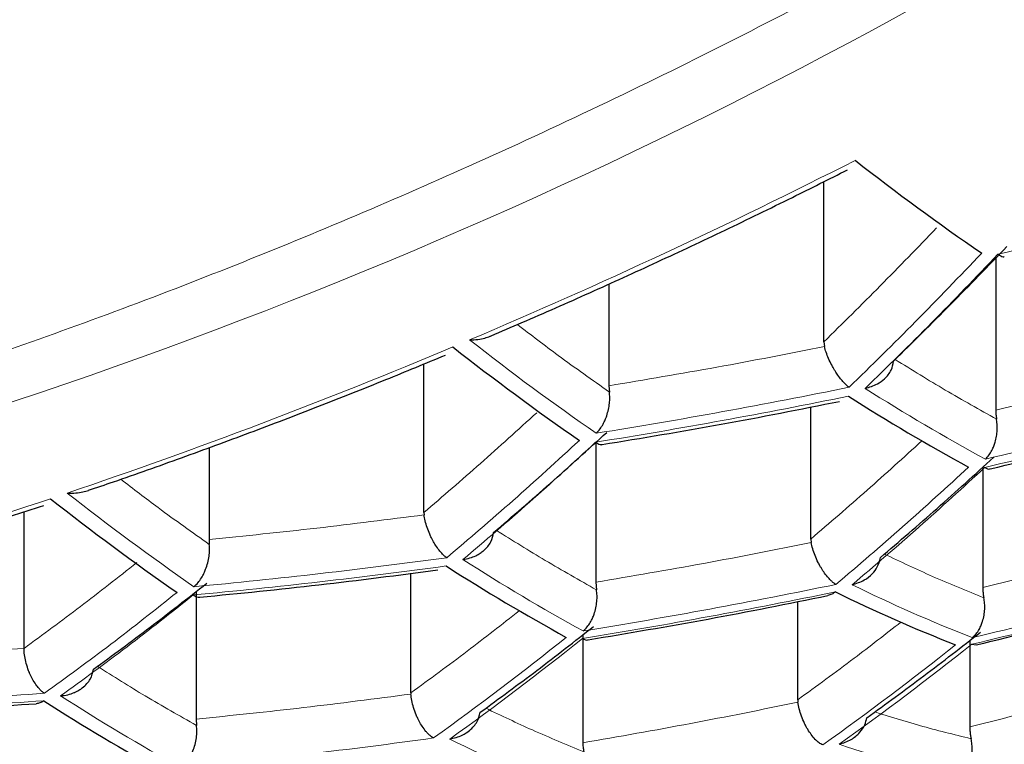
# Model space of a CAD drawing. Header units: millimetres. Extents: x 8 to 761, y 12 to 790.
# Tile 200 of 240: x 436 to 439.12, y 632.89 to 635.18. Entities that reach past the tile are written whole.
import ezdxf

# ---------------------------------------------------------------- set-up
doc = ezdxf.new("R2010")
doc.units = ezdxf.units.MM

msp = doc.modelspace()

# ---------------------------------------------------------------- linework, layer by layer
at = {"color": 7, "linetype": 'Continuous', "lineweight": 30}
for p, q in [((438.5504, 634.1608), (438.5504, 634.6685)), ((439.0953, 634.4268), (439.0953, 633.9444)), ((437.8694, 634.3443), (437.8694, 634.0218)), ((438.5504, 634.1608), (438.5522, 634.1459)), ((437.2832, 633.6203), (437.2832, 634.091)), ((437.8694, 634.0218), (437.8707, 634.002)), ((438.5091, 633.5362), (438.5091, 633.9547)), ((436.6022, 633.8258), (436.6022, 633.5347)), ((437.8281, 633.8429), (437.8281, 633.3992)), ((439.054, 633.7637), (439.054, 633.3826)), ((436.016, 633.1896), (436.016, 633.6223)), ((437.2832, 633.6203), (437.2836, 633.6128)), ((438.5091, 633.5362), (438.5102, 633.5248)), ((436.6022, 633.5347), (436.603, 633.5192)), ((437.2419, 633.0488), (437.2419, 633.4276)), ((437.8281, 633.3992), (437.83, 633.3752)), ((436.5609, 633.3698), (436.5609, 632.9654)), ((438.4678, 633.0268), (438.4678, 633.3383)), ((437.7868, 633.2329), (437.7868, 632.8906)), ((439.0127, 633.2149), (439.0127, 632.9409)), ((439.0191, 633.2028), (439.0328, 633.2012)), ((437.2419, 633.0488), (437.242, 633.0449)), ((438.4678, 633.0268), (438.4683, 633.0191)), ((436.5609, 632.9654), (436.5622, 632.9457))]:
    msp.add_line(p, q, dxfattribs=at)
at = {"color": 252, "linetype": 'Continuous', "lineweight": 0}
for centre, radius, start, end in [((429.2698, 651.5071), 17.0498, 268.12664, 304.65567), ((430.6269, 650.0911), 16.9856, 268.05518, 304.72713), ((429.8782, 651.9767), 19.3438, 292.97302, 296.96594), ((437.0723, 638.2509), 6.3833, 281.94, 325.73957), ((434.9433, 652.5911), 18.6229, 282.90422, 285.44708), ((442.4671, 640.5763), 8.1529, 231.8244, 235.32658), ((430.2952, 650.9868), 18.2696, 288.7014, 292.79984), ((434.8384, 652.6049), 18.9708, 279.06993, 281.52976), ((442.0603, 639.3145), 6.2863, 237.48844, 241.51656), ((434.8366, 652.57), 18.9643, 279.07324, 281.53394), ((434.9033, 651.786), 18.4711, 283.01248, 285.57759), ((434.9016, 651.7499), 18.4612, 283.01963, 285.58621), ((430.6732, 642.7663), 12.2689, 310.1781, 312.80012), ((430.7347, 642.754), 12.2537, 310.17647, 312.80175), ((430.6607, 649.8988), 17.1219, 284.25975, 288.52257), ((441.2585, 640.1606), 8.2486, 231.76121, 235.22639), ((434.771, 652.4852), 19.1832, 275.33301, 277.74206), ((434.7692, 652.4494), 19.1736, 275.3361, 277.74638), ((440.8745, 638.8729), 6.4192, 237.30123, 241.25507), ((434.86, 650.8564), 18.1369, 283.25689, 285.87243), ((434.8617, 650.8947), 18.1538, 283.24436, 285.85731), ((434.7948, 651.7435), 18.7392, 279.18942, 281.68073), ((440.8226, 637.8321), 4.9481, 243.8264, 248.6448), ((434.7929, 651.7065), 18.7261, 279.19628, 281.6894), ((431.3444, 641.2172), 10.2329, 305.68619, 308.64129), ((431.4042, 641.2041), 10.2202, 305.67964, 308.63824), ((432.8142, 640.9224), 9.8734, 305.49557, 308.55264), ((432.8771, 640.911), 9.856, 305.48597, 308.54819), ((439.6299, 638.4753), 6.4644, 237.23888, 241.16808), ((434.8187, 649.9073), 17.6413, 283.6353, 286.32951), ((434.8204, 649.948), 17.6656, 283.61633, 286.30658), ((434.7254, 651.6023), 18.8749, 275.43302, 277.88202), ((439.5988, 637.4064), 5.0275, 243.6217, 248.3727), ((439.8436, 636.594), 3.9117, 251.4402, 257.2343)]:
    msp.add_arc(centre, radius, start, end, dxfattribs=at)
at = {"color": 7, "linetype": 'Continuous', "lineweight": 30}
for centre, radius, start, end in [((443.5632, 641.0131), 7.9713, 231.94762, 235.52227), ((442.4181, 640.5581), 8.1588, 231.82049, 235.32037), ((442.0121, 639.2952), 6.2936, 237.47798, 241.50194), ((441.2067, 640.1441), 8.2506, 231.75994, 235.22437), ((440.8238, 638.8554), 6.4228, 237.29621, 241.24807), ((440.7727, 637.8134), 4.953, 243.8137, 248.6279), ((439.5768, 638.4596), 6.4644, 237.23888, 241.16808)]:
    msp.add_arc(centre, radius, start, end, dxfattribs=at)
at = {"color": 252, "linetype": 'Continuous', "lineweight": 0}
for points, knots in [([(417.0656, 638.937), (417.0764, 638.8322), (417.0979, 638.6226), (417.1451, 638.3088), (417.2033, 637.9949), (417.2736, 637.6812), (417.3558, 637.3677), (417.45, 637.0548), (417.5563, 636.7427), (417.6747, 636.4314), (417.7996, 636.1349), (417.9293, 635.8531), (418.062, 635.5859), (418.204, 635.3201), (418.3552, 635.0559), (418.5157, 634.7932), (418.6855, 634.5323), (418.8648, 634.2733), (419.0535, 634.0163), (419.2517, 633.7614), (419.4593, 633.5087), (419.6766, 633.2584), (419.9083, 633.0052), (420.1554, 632.7495), (420.4187, 632.4917), (420.693, 632.2373), (420.9765, 631.9882), (421.2691, 631.7444), (421.5705, 631.5062), (421.8832, 631.2716), (422.2073, 631.041), (422.5429, 630.8146), (422.889, 630.5932), (423.2455, 630.3773), (423.6126, 630.1669), (423.965, 629.976), (424.3003, 629.8036), (424.6163, 629.6484), (424.9389, 629.4974), (425.2631, 629.3529), (425.5882, 629.2148), (425.9141, 629.0831), (426.2457, 628.9558), (426.583, 628.8329), (426.9259, 628.7146), (427.2742, 628.6012), (427.6278, 628.4927), (427.9915, 628.3877), (428.3654, 628.2868), (428.7495, 628.1903), (429.1385, 628.0997), (429.5258, 628.0166), (429.9111, 627.9408), (430.2939, 627.8721), (430.6801, 627.8093), (431.0712, 627.7524), (431.467, 627.7016), (431.8672, 627.6569), (432.2696, 627.6187), (432.6808, 627.5865), (433.1004, 627.5608), (433.5283, 627.5421), (433.9571, 627.5308), (434.3624, 627.5272), (434.7439, 627.53), (435.1012, 627.5379), (435.4581, 627.5509), (435.8155, 627.5692), (436.1733, 627.5927), (436.5312, 627.6214), (436.8875, 627.6553), (437.2538, 627.6956), (437.6295, 627.7428), (438.0142, 627.7975), (438.3959, 627.8581), (438.7758, 627.9248), (439.1537, 627.9977), (439.5294, 628.0767), (439.901, 628.1612), (440.2737, 628.2525), (440.6471, 628.3508), (441.0209, 628.4561), (441.3893, 628.567), (441.7519, 628.683), (442.1086, 628.8043), (442.4592, 628.9305), (442.8037, 629.0616), (443.1421, 629.1973), (443.4741, 629.3375), (443.7999, 629.4821), (444.1193, 629.6308), (444.4322, 629.7835), (444.7385, 629.9401), (445.0382, 630.1005), (445.3313, 630.2644), (445.627, 630.4373), (445.9245, 630.6193), (446.2231, 630.8108), (446.5136, 631.0059), (446.8164, 631.2188), (447.1293, 631.4503), (447.4501, 631.7011), (447.7588, 631.9562), (448.0556, 632.2156), (448.3405, 632.4788), (448.6135, 632.7457), (448.8748, 633.0162), (449.1243, 633.2898), (449.3667, 633.5718), (449.6012, 633.8621), (449.8271, 634.1607), (450.0311, 634.4494), (450.2152, 634.7277), (450.3812, 634.995), (450.5374, 635.2641), (450.6841, 635.5348), (450.8211, 635.807), (450.9485, 636.0805), (451.0665, 636.3553), (451.1748, 636.6312), (451.2737, 636.9082), (451.3631, 637.1862), (451.4431, 637.465), (451.5151, 637.7502), (451.5785, 638.0418), (451.6323, 638.3397), (451.6763, 638.6381), (451.6967, 638.8374), (451.7069, 638.937)], [0, 0, 0, 0, 0.009667, 0.019335, 0.029002, 0.038724, 0.048447, 0.058169, 0.067929, 0.07769, 0.08745, 0.095948, 0.104448, 0.112948, 0.121446, 0.129945, 0.138445, 0.146945, 0.155444, 0.163944, 0.172445, 0.180946, 0.189446, 0.198504, 0.207564, 0.216624, 0.225682, 0.234566, 0.243452, 0.252336, 0.261271, 0.270208, 0.279143, 0.288054, 0.296967, 0.305878, 0.312993, 0.320111, 0.327228, 0.334343, 0.341131, 0.34792, 0.354709, 0.361496, 0.368285, 0.375076, 0.381866, 0.388655, 0.39573, 0.402809, 0.409887, 0.416963, 0.423704, 0.430448, 0.437192, 0.443934, 0.450767, 0.457603, 0.464439, 0.471273, 0.478453, 0.485636, 0.49282, 0.5, 0.505983, 0.511968, 0.517953, 0.523937, 0.529988, 0.536042, 0.542095, 0.548147, 0.554797, 0.561449, 0.568102, 0.574752, 0.581487, 0.588225, 0.594963, 0.601698, 0.608737, 0.615779, 0.622821, 0.62986, 0.636889, 0.64392, 0.650952, 0.657981, 0.665009, 0.672039, 0.679068, 0.686096, 0.693122, 0.700151, 0.707179, 0.714206, 0.721919, 0.729634, 0.737349, 0.745062, 0.754446, 0.763831, 0.773215, 0.782598, 0.791982, 0.801365, 0.810747, 0.82013, 0.829512, 0.839428, 0.849345, 0.85926, 0.867925, 0.876591, 0.885257, 0.893922, 0.902586, 0.911251, 0.919917, 0.92858, 0.937244, 0.945909, 0.954574, 0.963238, 0.972427, 0.981619, 0.99081, 1, 1, 1, 1]), ([(450.5758, 637.4086), (450.5402, 637.2996), (450.469, 637.0814), (450.3448, 636.756), (450.2078, 636.4322), (450.0567, 636.1102), (449.892, 635.7902), (449.7133, 635.4724), (449.5208, 635.157), (449.3142, 634.8443), (449.1091, 634.5561), (448.9086, 634.2922), (448.7156, 634.0518), (448.5138, 633.8136), (448.2937, 633.5671), (448.0538, 633.313), (447.7925, 633.0518), (447.5196, 632.7942), (447.2351, 632.5403), (446.9388, 632.2904), (446.6307, 632.0448), (446.3109, 631.8036), (445.9793, 631.5672), (445.6593, 631.3516), (445.3533, 631.1557), (445.0639, 630.9788), (444.767, 630.8056), (444.4634, 630.6367), (444.1531, 630.4722), (443.8362, 630.3122), (443.5122, 630.1565), (443.181, 630.0054), (442.8428, 629.8589), (442.4976, 629.7173), (442.1456, 629.5808), (441.7815, 629.4475), (441.4048, 629.3182), (441.0155, 629.1931), (440.6195, 629.0746), (440.2302, 628.9663), (439.8486, 628.8679), (439.4755, 628.7786), (439.0979, 628.6953), (438.7141, 628.6177), (438.3242, 628.5461), (437.9286, 628.4808), (437.5294, 628.4223), (437.1298, 628.371), (436.73, 628.3268), (436.3304, 628.2897), (435.9288, 628.2594), (435.5257, 628.2359), (435.1335, 628.22), (434.7526, 628.2109), (434.3832, 628.208), (434.0138, 628.211), (433.6448, 628.2199), (433.2764, 628.2347), (432.9089, 628.2553), (432.5427, 628.2816), (432.1711, 628.3142), (431.7946, 628.3535), (431.4135, 628.3997), (431.0351, 628.452), (430.6717, 628.5085), (430.3231, 628.5686), (429.9892, 628.6315), (429.6585, 628.699), (429.3284, 628.7717), (428.9992, 628.8496), (428.6712, 628.9326), (428.347, 629.0201), (428.0259, 629.1122), (427.7081, 629.2089), (427.3936, 629.3101), (427.0836, 629.4154), (426.7695, 629.5279), (426.4517, 629.6479), (426.1308, 629.7757), (425.8157, 629.9076), (425.5066, 630.0436), (425.2034, 630.1835), (424.9063, 630.3272), (424.6152, 630.4745), (424.3268, 630.6272), (424.0415, 630.7852), (423.7594, 630.9487), (423.4841, 631.1155), (423.208, 631.2901), (422.932, 631.4728), (422.6565, 631.6638), (422.3889, 631.858), (422.1292, 632.0553), (421.8773, 632.2556), (421.6332, 632.4588), (421.397, 632.6647), (421.1685, 632.8731), (420.9478, 633.084), (420.7349, 633.2973), (420.5296, 633.5128), (420.3272, 633.7357), (420.1282, 633.9661), (419.9334, 634.2041), (419.7472, 634.4442), (419.5581, 634.7022), (419.368, 634.9785), (419.1792, 635.2734), (419.0027, 635.5706), (418.8384, 635.8698), (418.6865, 636.1709), (418.5457, 636.4757), (418.4168, 636.7839), (418.2988, 637.0954), (418.2307, 637.3042), (418.1967, 637.4086)], [0, 0, 0, 0, 0.012016, 0.024033, 0.036048, 0.048064, 0.060082, 0.072098, 0.084115, 0.096133, 0.10815, 0.117635, 0.127123, 0.13661, 0.146095, 0.15685, 0.167607, 0.178362, 0.189118, 0.199875, 0.210631, 0.221388, 0.232148, 0.242905, 0.251473, 0.260044, 0.268615, 0.277183, 0.285692, 0.294204, 0.302716, 0.311225, 0.319737, 0.328251, 0.336765, 0.345277, 0.354177, 0.363081, 0.371985, 0.380885, 0.388912, 0.396942, 0.404971, 0.412997, 0.421139, 0.429285, 0.437431, 0.445573, 0.453555, 0.461543, 0.469533, 0.477521, 0.485503, 0.49278, 0.50006, 0.507341, 0.514618, 0.521895, 0.529174, 0.536454, 0.543731, 0.55142, 0.559114, 0.566807, 0.574496, 0.581455, 0.588416, 0.595377, 0.602335, 0.609461, 0.616589, 0.623716, 0.630842, 0.638038, 0.645235, 0.652433, 0.659629, 0.667457, 0.675287, 0.683117, 0.690945, 0.698771, 0.706599, 0.714428, 0.722254, 0.730365, 0.738477, 0.74659, 0.754701, 0.763481, 0.772263, 0.781045, 0.789825, 0.798603, 0.807384, 0.816164, 0.824943, 0.833721, 0.8425, 0.851279, 0.860057, 0.869478, 0.878902, 0.888326, 0.897747, 0.909039, 0.920333, 0.931625, 0.942916, 0.954209, 0.965501, 0.977, 0.988501, 1, 1, 1, 1]), ([(419.0052, 637.4158), (419.0397, 637.3123), (419.1087, 637.1052), (419.2285, 636.7965), (419.3604, 636.4891), (419.5055, 636.1836), (419.6635, 635.88), (419.8346, 635.5784), (420.0187, 635.2792), (420.2159, 634.9824), (420.4114, 634.7091), (420.6023, 634.4587), (420.7857, 634.2307), (420.9774, 634.0048), (421.1879, 633.7692), (421.419, 633.5244), (421.6723, 633.2711), (421.9369, 633.0213), (422.2128, 632.7752), (422.5001, 632.5329), (422.7988, 632.2947), (423.109, 632.0609), (423.4305, 631.8317), (423.7409, 631.6226), (424.0376, 631.4328), (424.3183, 631.2612), (424.6063, 631.0933), (424.9, 630.93), (425.1994, 630.7714), (425.5042, 630.6175), (425.8159, 630.4678), (426.1344, 630.3224), (426.4596, 630.1815), (426.7915, 630.0452), (427.13, 629.9138), (427.4801, 629.7856), (427.8422, 629.6612), (428.2164, 629.5408), (428.5971, 629.4267), (428.9597, 629.3258), (429.3029, 629.2368), (429.6254, 629.1587), (429.9515, 629.0851), (430.281, 629.0163), (430.6139, 628.9524), (430.9499, 628.8935), (431.2888, 628.8396), (431.6358, 628.7902), (431.9909, 628.7455), (432.3541, 628.706), (432.7192, 628.6723), (433.0802, 628.6451), (433.4369, 628.624), (433.7889, 628.6089), (434.1415, 628.5993), (434.4945, 628.5953), (434.8475, 628.5972), (435.2003, 628.6047), (435.5526, 628.6178), (435.9107, 628.6368), (436.2744, 628.6621), (436.6432, 628.6941), (437.0101, 628.732), (437.3629, 628.7745), (437.7018, 628.8209), (438.0266, 628.8705), (438.3489, 628.9248), (438.6696, 628.984), (438.9886, 629.0479), (439.3055, 629.1167), (439.6192, 629.1898), (439.9652, 629.2762), (440.3419, 629.3775), (440.747, 629.4957), (441.1185, 629.6127), (441.4575, 629.7266), (441.7655, 629.8361), (442.0685, 629.9497), (442.3663, 630.0673), (442.6588, 630.1887), (442.946, 630.3138), (443.2279, 630.4424), (443.5078, 630.5761), (443.7855, 630.7149), (444.0606, 630.8588), (444.3298, 631.006), (444.5992, 631.16), (444.8682, 631.3208), (445.1365, 631.4887), (445.3979, 631.6598), (445.6523, 631.8339), (445.8998, 632.011), (446.1404, 632.1908), (446.3741, 632.3734), (446.626, 632.579), (446.8934, 632.8087), (447.1727, 633.0634), (447.4226, 633.3051), (447.6456, 633.5329), (447.8442, 633.7458), (448.0349, 633.9609), (448.2276, 634.1894), (448.4207, 634.4317), (448.6128, 634.688), (448.7946, 634.9465), (448.966, 635.2071), (449.1273, 635.4696), (449.2783, 635.7339), (449.4192, 635.9998), (449.5512, 636.2699), (449.6741, 636.5442), (449.7873, 636.8225), (449.8906, 637.102), (449.9504, 637.2892), (449.9803, 637.3828)], [0, 0, 0, 0, 0.0119292, 0.0238599, 0.035789, 0.0477185, 0.0596496, 0.071579, 0.0835091, 0.0954408, 0.1073708, 0.1167787, 0.1261885, 0.1355981, 0.1450059, 0.1559083, 0.1668121, 0.1777143, 0.1886177, 0.1995228, 0.210426, 0.2213306, 0.2322371, 0.2431415, 0.2518285, 0.2605178, 0.269207, 0.2778937, 0.2864505, 0.2950099, 0.3035691, 0.3121257, 0.3206845, 0.3292465, 0.3378081, 0.3463667, 0.3553139, 0.3642651, 0.3732162, 0.3821631, 0.3894314, 0.3967021, 0.4039726, 0.4112407, 0.4185105, 0.4257831, 0.4330556, 0.4403252, 0.4479508, 0.4555798, 0.4632087, 0.4708342, 0.4781055, 0.4853799, 0.4926542, 0.4999254, 0.507197, 0.5144717, 0.5217464, 0.5290181, 0.5367084, 0.5444022, 0.5520961, 0.5597865, 0.5667345, 0.573685, 0.5806356, 0.5875837, 0.5946097, 0.601638, 0.6086664, 0.6156926, 0.625158, 0.6346261, 0.6440918, 0.6516663, 0.6592432, 0.6668203, 0.6743951, 0.6819681, 0.6895431, 0.6971182, 0.7046913, 0.7125455, 0.7204016, 0.7282579, 0.7361122, 0.7445258, 0.7529414, 0.7613572, 0.769771, 0.7781832, 0.7865973, 0.7950114, 0.8034238, 0.8146391, 0.8258564, 0.8370719, 0.8461004, 0.8551307, 0.864161, 0.8731897, 0.8836525, 0.8941178, 0.9045832, 0.9150462, 0.925508, 0.9359721, 0.9464363, 0.9568982, 0.9676724, 0.978449, 0.9892257, 1, 1, 1, 1]), ([(440.2205, 636.2521), (440.091, 636.1685), (439.8324, 636.0013), (439.4397, 635.7628), (439.0442, 635.5337), (438.6453, 635.3147), (438.2434, 635.1056), (437.8366, 634.9058), (437.4368, 634.7207), (437.0446, 634.5499), (436.6624, 634.3933), (436.2794, 634.2464), (435.8955, 634.1089), (435.5107, 633.981), (435.1135, 633.8592), (434.7046, 633.7446), (434.2847, 633.6386), (433.866, 633.5446), (433.4485, 633.4626), (433.0321, 633.3926), (432.6188, 633.3349), (432.221, 633.2907), (431.8391, 633.2587), (431.4717, 633.2376), (431.107, 633.2265), (430.745, 633.2255), (430.3855, 633.2337), (430.1486, 633.2476), (430.03, 633.2546)], [0, 0, 0, 0, 0.039736, 0.079401, 0.119026, 0.158644, 0.198289, 0.237994, 0.278246, 0.315232, 0.352172, 0.389092, 0.426019, 0.462979, 0.5, 0.540407, 0.580736, 0.621021, 0.661298, 0.7016, 0.741962, 0.781876, 0.818252, 0.854584, 0.8909, 0.927225, 0.963583, 1, 1, 1, 1]), ([(439.0508, 634.4419), (438.981, 634.3691), (438.8415, 634.2233), (438.7007, 634.0857), (438.6302, 634.0169)], [0, 0, 0, 0, 0.4997582, 1, 1, 1, 1]), ([(438.6816, 634.0135), (438.7521, 634.0823), (438.8929, 634.2199), (439.0324, 634.3657), (439.1022, 634.4386)], [0, 0, 0, 0, 0.500244, 1, 1, 1, 1]), ([(437.8707, 634.002), (437.8167, 634.0401), (437.7198, 634.1085), (437.6224, 634.1828), (437.5793, 634.2157)], [0, 0, 0, 0, 0.55727, 1, 1, 1, 1]), ([(439.0979, 633.9159), (439.0438, 633.9461), (438.9371, 634.0056), (438.8295, 634.0722), (438.7765, 634.105)], [0, 0, 0, 0, 0.507403, 1, 1, 1, 1]), ([(437.7758, 633.8488), (437.706, 633.7847), (437.5664, 633.6565), (437.4257, 633.5368), (437.3553, 633.4769)], [0, 0, 0, 0, 0.49986, 1, 1, 1, 1]), ([(437.4067, 633.471), (437.4771, 633.5309), (437.6178, 633.6506), (437.7574, 633.7788), (437.8272, 633.8429)], [0, 0, 0, 0, 0.500142, 1, 1, 1, 1]), ([(438.861, 633.8473), (438.8033, 633.7948), (438.686, 633.688), (438.5687, 633.5873), (438.5091, 633.5362)], [0, 0, 0, 0, 0.492134, 1, 1, 1, 1]), ([(436.603, 633.5192), (436.5491, 633.5573), (436.4557, 633.6234), (436.3618, 633.6952), (436.3222, 633.7255)], [0, 0, 0, 0, 0.577349, 1, 1, 1, 1]), ([(437.83, 633.3752), (437.776, 633.4057), (437.6704, 633.4652), (437.5641, 633.5315), (437.5122, 633.5639)], [0, 0, 0, 0, 0.5119915, 1, 1, 1, 1]), ([(439.0574, 633.3498), (439.0032, 633.3718), (438.8987, 633.4144), (438.793, 633.4642), (438.7421, 633.4883)], [0, 0, 0, 0, 0.518408, 1, 1, 1, 1]), ([(436.5009, 633.3672), (436.431, 633.3116), (436.2913, 633.2006), (436.1507, 633.0984), (436.0804, 633.0473)], [0, 0, 0, 0, 0.499972, 1, 1, 1, 1]), ([(436.1317, 633.0391), (436.2021, 633.0902), (436.3427, 633.1924), (436.4824, 633.3034), (436.5523, 633.3589)], [0, 0, 0, 0, 0.5000306, 1, 1, 1, 1]), ([(437.5853, 633.3089), (437.5303, 633.2658), (437.4157, 633.1759), (437.3014, 633.0923), (437.2419, 633.0488)], [0, 0, 0, 0, 0.479666, 1, 1, 1, 1]), ([(438.7948, 633.273), (438.7453, 633.2343), (438.6362, 633.1492), (438.5273, 633.0701), (438.4678, 633.0268)], [0, 0, 0, 0, 0.453602, 1, 1, 1, 1]), ([(436.5622, 632.9457), (436.5083, 632.9762), (436.4041, 633.0351), (436.299, 633.1008), (436.2484, 633.1325)], [0, 0, 0, 0, 0.517567, 1, 1, 1, 1]), ([(436.0804, 633.0473), (435.947, 633.0385), (435.6802, 633.0208), (435.4128, 633.0121), (435.2791, 633.0078)], [0, 0, 0, 0, 0.500028, 1, 1, 1, 1]), ([(435.2773, 632.9839), (435.4111, 632.9883), (435.6785, 632.997), (435.9452, 633.0147), (436.0786, 633.0235)], [0, 0, 0, 0, 0.499969, 1, 1, 1, 1]), ([(437.7894, 632.8623), (437.7354, 632.8845), (437.6325, 632.927), (437.5285, 632.9765), (437.4791, 633)], [0, 0, 0, 0, 0.525509, 1, 1, 1, 1]), ([(439.0171, 632.9035), (438.9628, 632.9167), (438.8618, 632.9412), (438.7594, 632.9734), (438.712, 632.9883)], [0, 0, 0, 0, 0.537213, 1, 1, 1, 1])]:
    msp.add_open_spline(points, degree=3, knots=knots, dxfattribs=at)
at = {"color": 7, "linetype": 'Continuous', "lineweight": 30}
for points, knots in [([(428.7411, 634.4501), (428.7821, 634.4473), (428.8901, 634.44), (429.0663, 634.4318), (429.2694, 634.4249), (429.4736, 634.4214), (429.6789, 634.421), (429.8852, 634.4238), (430.0924, 634.4298), (430.3004, 634.4389), (430.5094, 634.4513), (430.7191, 634.4668), (430.9297, 634.4856), (431.1409, 634.5075), (431.3528, 634.5326), (431.5653, 634.5609), (431.7785, 634.5923), (431.9921, 634.627), (432.2062, 634.6648), (432.4208, 634.7058), (432.6358, 634.7499), (432.8512, 634.7972), (433.0668, 634.8477), (433.2827, 634.9013), (433.4989, 634.958), (433.7152, 635.0179), (433.9317, 635.0809), (434.1482, 635.147), (434.3648, 635.2162), (434.5814, 635.2885), (434.7979, 635.3639), (435.0144, 635.4424), (435.2308, 635.5239), (435.447, 635.6085), (435.663, 635.6962), (435.8787, 635.7869), (436.0942, 635.8806), (436.3093, 635.9774), (436.5241, 636.0772), (436.7386, 636.18), (436.9526, 636.2858), (437.1661, 636.3946), (437.3792, 636.5064), (437.5917, 636.6212), (437.8038, 636.739), (438.0152, 636.8599), (438.2262, 636.9837), (438.4292, 637.1062), (438.6244, 637.227), (438.81, 637.3444), (438.9325, 637.4241), (438.9929, 637.4634)], [0, 0, 0, 0, 0.012558, 0.03302, 0.053491, 0.073969, 0.094455, 0.11495, 0.135452, 0.155962, 0.17648, 0.197006, 0.21754, 0.238082, 0.258631, 0.279189, 0.299755, 0.320328, 0.340911, 0.361501, 0.3821, 0.402709, 0.423326, 0.443953, 0.464589, 0.485235, 0.505892, 0.52656, 0.547239, 0.56793, 0.588634, 0.60935, 0.630081, 0.650826, 0.671587, 0.692365, 0.71316, 0.733974, 0.754808, 0.775664, 0.796544, 0.817449, 0.838382, 0.859344, 0.88034, 0.901372, 0.922443, 0.943559, 0.962539, 0.981517, 1, 1, 1, 1]), ([(419.2087, 636.3631), (419.2271, 636.3255), (419.2712, 636.2354), (419.3447, 636.0937), (419.4287, 635.9379), (419.516, 635.783), (419.6065, 635.6289), (419.7002, 635.4756), (419.797, 635.3232), (419.8971, 635.1716), (420.0004, 635.0208), (420.1069, 634.8709), (420.2161, 634.7223), (420.3282, 634.5751), (420.4428, 634.4296), (420.5605, 634.2851), (420.6809, 634.142), (420.804, 634.0002), (420.9297, 633.86), (421.0579, 633.7213), (421.1886, 633.5843), (421.3218, 633.4488), (421.4575, 633.3148), (421.5956, 633.1825), (421.736, 633.0518), (421.8786, 632.9227), (422.0237, 632.7953), (422.171, 632.6695), (422.3206, 632.5453), (422.4727, 632.4226), (422.6271, 632.3015), (422.7835, 632.182), (422.9419, 632.0645), (423.1021, 631.9489), (423.2643, 631.835), (423.4284, 631.723), (423.5944, 631.6126), (423.7625, 631.504), (423.9317, 631.3976), (424.1025, 631.2933), (424.2746, 631.191), (424.449, 631.0901), (424.6253, 630.991), (424.8033, 630.8937), (424.9828, 630.7984), (425.1635, 630.7051), (425.3452, 630.6138), (425.5278, 630.5248), (425.7116, 630.4378), (425.897, 630.3525), (426.084, 630.269), (426.272, 630.1875), (426.461, 630.1081), (426.6508, 630.0307), (426.8415, 629.9554), (427.0331, 629.8821), (427.2258, 629.8108), (427.4194, 629.7414), (427.6137, 629.6741), (427.8087, 629.6088), (428.0047, 629.5455), (428.2021, 629.4839), (428.4009, 629.4241), (428.6007, 629.3662), (428.8014, 629.3103), (429.0027, 629.2563), (429.2043, 629.2044), (429.4061, 629.1545), (429.6079, 629.1068), (429.8097, 629.0612), (430.0119, 629.0175), (430.2145, 628.9758), (430.4176, 628.9361), (430.621, 628.8983), (430.8247, 628.8625), (431.0288, 628.8286), (431.2333, 628.7967), (431.4382, 628.7668), (431.6435, 628.7387), (431.8493, 628.7125), (432.0555, 628.6883), (432.2617, 628.6661), (432.4682, 628.6457), (432.6751, 628.6273), (432.8828, 628.6108), (433.091, 628.5961), (433.2995, 628.5833), (433.5079, 628.5725), (433.716, 628.5636), (433.9235, 628.5566), (434.1302, 628.5516), (434.3358, 628.5486), (434.5404, 628.5474), (434.7453, 628.5482), (434.9507, 628.5508), (435.1568, 628.5554), (435.3628, 628.5619), (435.5689, 628.5703), (435.775, 628.5806), (435.9811, 628.5928), (436.1874, 628.6069), (436.3938, 628.623), (436.6003, 628.641), (436.807, 628.6609), (437.0133, 628.6828), (437.2192, 628.7065), (437.4243, 628.7321), (437.6291, 628.7597), (437.8332, 628.7891), (438.0361, 628.8203), (438.2378, 628.8532), (438.4387, 628.8881), (438.6395, 628.9249), (438.8401, 628.9637), (439.0406, 629.0044), (439.241, 629.0471), (439.4414, 629.0919), (439.6415, 629.1387), (439.8413, 629.1874), (440.0403, 629.238), (440.2387, 629.2906), (440.4363, 629.3451), (440.6331, 629.4015), (440.8291, 629.4598), (441.0243, 629.52), (441.2187, 629.5822), (441.412, 629.6462), (441.6041, 629.7121), (441.7949, 629.7797), (441.9846, 629.8492), (442.1732, 629.9206), (442.3608, 629.994), (442.5474, 630.0692), (442.7331, 630.1464), (442.9179, 630.2257), (443.1018, 630.307), (443.285, 630.3903), (443.4673, 630.4757), (443.6482, 630.563), (443.8276, 630.6521), (444.0055, 630.743), (444.1821, 630.8358), (444.3573, 630.9306), (444.531, 631.0272), (444.703, 631.1256), (444.8732, 631.2257), (445.0415, 631.3275), (445.2076, 631.4308), (445.3722, 631.536), (445.5354, 631.6432), (445.6972, 631.7524), (445.857, 631.8633), (446.0149, 631.976), (446.1709, 632.0904), (446.325, 632.2066), (446.4772, 632.3246), (446.6276, 632.4446), (446.776, 632.5662), (446.9222, 632.6895), (447.066, 632.8143), (447.2074, 632.9406), (447.3465, 633.0685), (447.4833, 633.198), (447.6178, 633.3292), (447.75, 633.462), (447.88, 633.5965), (448.0073, 633.7324), (448.132, 633.8698), (448.2541, 634.0085), (448.3737, 634.1488), (448.4908, 634.2906), (448.6052, 634.4337), (448.7166, 634.578), (448.8251, 634.7235), (448.9304, 634.8696), (449.0331, 635.0172), (449.1331, 635.1663), (449.2304, 635.3169), (449.3245, 635.4683), (449.4153, 635.6206), (449.4904, 635.7509), (449.534, 635.8307), (449.5495, 635.8592)], [0, 0, 0, 0, 0.004792, 0.011474, 0.018145, 0.024805, 0.031456, 0.038099, 0.044736, 0.051368, 0.057997, 0.064624, 0.071253, 0.07779, 0.084333, 0.090858, 0.097361, 0.10384, 0.11029, 0.116709, 0.123093, 0.12945, 0.135787, 0.142089, 0.14836, 0.154601, 0.160814, 0.167, 0.173161, 0.179299, 0.18543, 0.191519, 0.197571, 0.20359, 0.209577, 0.215535, 0.221467, 0.227374, 0.233259, 0.239039, 0.244822, 0.250592, 0.256342, 0.262066, 0.267758, 0.273414, 0.279027, 0.284594, 0.29011, 0.295631, 0.301134, 0.306598, 0.312024, 0.317414, 0.322772, 0.3281, 0.3334, 0.338675, 0.343927, 0.349121, 0.354311, 0.359495, 0.364669, 0.369828, 0.374967, 0.380082, 0.385167, 0.390221, 0.395237, 0.400213, 0.405172, 0.410116, 0.415038, 0.41994, 0.424823, 0.42969, 0.434544, 0.439385, 0.444217, 0.449041, 0.45386, 0.458662, 0.46344, 0.468228, 0.473024, 0.477821, 0.482614, 0.487397, 0.492165, 0.496915, 0.501641, 0.506339, 0.511005, 0.515665, 0.520374, 0.525084, 0.529797, 0.534515, 0.539241, 0.543976, 0.548722, 0.553482, 0.558256, 0.563048, 0.567862, 0.572655, 0.577457, 0.582275, 0.587099, 0.591913, 0.596709, 0.601515, 0.60635, 0.611206, 0.616086, 0.620993, 0.62593, 0.630902, 0.635891, 0.640899, 0.645927, 0.650974, 0.656041, 0.66113, 0.66624, 0.671373, 0.676528, 0.681695, 0.686875, 0.692076, 0.697301, 0.702552, 0.707833, 0.713144, 0.718491, 0.723874, 0.729297, 0.734766, 0.740259, 0.745764, 0.751304, 0.756876, 0.76248, 0.768111, 0.773769, 0.779451, 0.785153, 0.790869, 0.796592, 0.802403, 0.808236, 0.814095, 0.819982, 0.825899, 0.831849, 0.837835, 0.843858, 0.84993, 0.856011, 0.862114, 0.868244, 0.8744, 0.880586, 0.886802, 0.893051, 0.899337, 0.905659, 0.911974, 0.91833, 0.92472, 0.931139, 0.937581, 0.944041, 0.950512, 0.956988, 0.96345, 0.970018, 0.976589, 0.983165, 0.989747, 0.996337, 1, 1, 1, 1]), ([(417.4396, 635.9953), (417.4541, 635.9657), (417.4958, 635.8803), (417.5684, 635.74), (417.6571, 635.5744), (417.749, 635.41), (417.8438, 635.2467), (417.9416, 635.0848), (418.0426, 634.9238), (418.1466, 634.7638), (418.2537, 634.6048), (418.3637, 634.4473), (418.4765, 634.2911), (418.5922, 634.1361), (418.7108, 633.9824), (418.8323, 633.8299), (418.9567, 633.6787), (419.084, 633.5287), (419.2142, 633.3799), (419.347, 633.2327), (419.4823, 633.0871), (419.62, 632.9432), (419.7604, 632.8007), (419.9033, 632.6597), (420.0487, 632.5204), (420.1966, 632.3826), (420.3468, 632.2465), (420.4994, 632.112), (420.654, 631.9794), (420.8103, 631.8491), (420.9689, 631.7203), (421.1296, 631.5932), (421.2929, 631.4676), (421.4579, 631.344), (421.6248, 631.2222), (421.7938, 631.1023), (421.9646, 630.9841), (422.1375, 630.8677), (422.3123, 630.7531), (422.4891, 630.6402), (422.668, 630.529), (422.8482, 630.4199), (423.0299, 630.3128), (423.2131, 630.2077), (423.3981, 630.1044), (423.5846, 630.003), (423.7728, 629.9034), (423.9624, 629.8058), (424.1536, 629.7101), (424.3462, 629.6163), (424.5403, 629.5244), (424.7359, 629.4344), (424.9329, 629.3463), (425.1312, 629.2601), (425.3305, 629.1759), (425.5305, 629.094), (425.7311, 629.0141), (425.9326, 628.9364), (426.135, 628.8606), (426.3384, 628.7869), (426.5427, 628.7151), (426.7479, 628.6453), (426.9542, 628.5774), (427.1615, 628.5114), (427.3698, 628.4474), (427.5792, 628.3853), (427.7897, 628.325), (428.0004, 628.2669), (428.2115, 628.2108), (428.4232, 628.1567), (428.6364, 628.1044), (428.8508, 628.054), (429.066, 628.0054), (429.282, 627.9588), (429.4984, 627.9141), (429.7151, 627.8714), (429.932, 627.8308), (430.1488, 627.7922), (430.3653, 627.7557), (430.5814, 627.7213), (430.7969, 627.689), (431.0122, 627.6588), (431.2288, 627.6303), (431.4471, 627.6035), (431.6667, 627.5786), (431.8863, 627.5556), (432.1059, 627.5346), (432.3256, 627.5155), (432.5454, 627.4984), (432.7653, 627.4832), (432.9854, 627.47), (433.2056, 627.4587), (433.4261, 627.4493), (433.6468, 627.4419), (433.8678, 627.4364), (434.089, 627.4328), (434.3096, 627.4311), (434.5296, 627.4314), (434.7488, 627.4336), (434.9683, 627.4378), (435.1878, 627.4438), (435.4075, 627.4518), (435.6273, 627.4617), (435.847, 627.4735), (436.0668, 627.4873), (436.2866, 627.503), (436.5062, 627.5206), (436.7257, 627.5402), (436.9451, 627.5617), (437.1642, 627.5851), (437.383, 627.6104), (437.601, 627.6376), (437.8183, 627.6667), (438.0347, 627.6977), (438.2506, 627.7305), (438.4658, 627.7652), (438.6806, 627.8019), (438.8948, 627.8405), (439.1086, 627.881), (439.3219, 627.9234), (439.5348, 627.9678), (439.7474, 628.0141), (439.9596, 628.0625), (440.1716, 628.1128), (440.3833, 628.1652), (440.5941, 628.2194), (440.8035, 628.2755), (441.0118, 628.3333), (441.2198, 628.3932), (441.4275, 628.4552), (441.6349, 628.5193), (441.8417, 628.5854), (442.0478, 628.6534), (442.2529, 628.7234), (442.457, 628.7953), (442.6596, 628.869), (442.8608, 628.9444), (443.0601, 629.0215), (443.2569, 629.1), (443.4532, 629.1806), (443.6493, 629.2634), (443.8456, 629.3489), (444.0405, 629.436), (444.2338, 629.525), (444.4256, 629.6159), (444.6159, 629.7085), (444.8048, 629.8031), (444.9923, 629.8995), (445.1783, 629.9978), (445.3629, 630.098), (445.5462, 630.2002), (445.7282, 630.3045), (445.9087, 630.4106), (446.0875, 630.5186), (446.2645, 630.6284), (446.4398, 630.74), (446.6134, 630.8535), (446.7853, 630.9689), (446.9553, 631.086), (447.1233, 631.2049), (447.2896, 631.3257), (447.4541, 631.4484), (447.6166, 631.5729), (447.7764, 631.6985), (447.9339, 631.8258), (448.0893, 631.9548), (448.243, 632.0858), (448.3943, 632.2183), (448.5432, 632.3525), (448.6897, 632.4881), (448.8339, 632.6254), (448.9757, 632.7643), (449.1152, 632.9049), (449.2524, 633.0471), (449.3875, 633.1913), (449.5201, 633.3371), (449.6501, 633.4844), (449.7772, 633.6328), (449.9017, 633.7827), (450.0235, 633.934), (450.1425, 634.0867), (450.2588, 634.2407), (450.3722, 634.396), (450.4827, 634.5526), (450.5903, 634.7104), (450.6947, 634.869), (450.7962, 635.0288), (450.8948, 635.1898), (450.9904, 635.352), (451.0829, 635.5152), (451.1721, 635.6793), (451.2548, 635.837), (451.306, 635.9404), (451.3299, 635.9885)], [0, 0, 0, 0, 0.003314, 0.009565, 0.0158, 0.022018, 0.028215, 0.034388, 0.040534, 0.046714, 0.052854, 0.058974, 0.065075, 0.071158, 0.077225, 0.083277, 0.089315, 0.095342, 0.101357, 0.107363, 0.113312, 0.119249, 0.125165, 0.131062, 0.136943, 0.142778, 0.148616, 0.154423, 0.160193, 0.165918, 0.171589, 0.177296, 0.182955, 0.188585, 0.194186, 0.19976, 0.205309, 0.210835, 0.216339, 0.221822, 0.227286, 0.232733, 0.23811, 0.243481, 0.248827, 0.254147, 0.259442, 0.264713, 0.26996, 0.275184, 0.280387, 0.285567, 0.290727, 0.295867, 0.300985, 0.30605, 0.311086, 0.316094, 0.321075, 0.326032, 0.330967, 0.33588, 0.340774, 0.345651, 0.350512, 0.355359, 0.360194, 0.36502, 0.369767, 0.374531, 0.379292, 0.384048, 0.388793, 0.393526, 0.398242, 0.402939, 0.407614, 0.412263, 0.416885, 0.421476, 0.426035, 0.430558, 0.435081, 0.439673, 0.444249, 0.448812, 0.453362, 0.457902, 0.462433, 0.466957, 0.471477, 0.475993, 0.480507, 0.485021, 0.489537, 0.494056, 0.498577, 0.503052, 0.507529, 0.512012, 0.5165, 0.520995, 0.525497, 0.530006, 0.534521, 0.539045, 0.543577, 0.548116, 0.552664, 0.557221, 0.561787, 0.566353, 0.570913, 0.575476, 0.580046, 0.584623, 0.589209, 0.593807, 0.598419, 0.603045, 0.607689, 0.612352, 0.617036, 0.621742, 0.626474, 0.631238, 0.635969, 0.640718, 0.645503, 0.650319, 0.655166, 0.660039, 0.664935, 0.669851, 0.674784, 0.67973, 0.684685, 0.689645, 0.694604, 0.699518, 0.704593, 0.709682, 0.714786, 0.719907, 0.725047, 0.730208, 0.735391, 0.740599, 0.745833, 0.751094, 0.756386, 0.76171, 0.767074, 0.772448, 0.777848, 0.783275, 0.788732, 0.794221, 0.799734, 0.805258, 0.810826, 0.816427, 0.822054, 0.827696, 0.8333, 0.838993, 0.844703, 0.850432, 0.856181, 0.861952, 0.867747, 0.873567, 0.879414, 0.88529, 0.891198, 0.897165, 0.903118, 0.909094, 0.915091, 0.921109, 0.927148, 0.933205, 0.939281, 0.945375, 0.951485, 0.957607, 0.963716, 0.969879, 0.976047, 0.982223, 0.988407, 0.994602, 1, 1, 1, 1]), ([(437.496, 634.1802), (437.5285, 634.194), (437.6328, 634.2383), (437.8085, 634.3161), (438.0232, 634.4137), (438.2374, 634.5146), (438.4382, 634.6118), (438.5672, 634.6768), (438.6252, 634.706)], [0, 0, 0, 0, 0.085748, 0.275191, 0.464812, 0.654624, 0.844641, 1, 1, 1, 1]), ([(439.1022, 634.4386), (439.1081, 634.4345), (439.116, 634.4292), (439.121, 634.4308), (439.1222, 634.4312)], [0, 0, 0, 0, 0.752312, 1, 1, 1, 1]), ([(437.428, 634.1671), (437.4369, 634.1674), (437.4534, 634.168), (437.4722, 634.1718), (437.4848, 634.1755), (437.4915, 634.1779), (437.4951, 634.1795), (437.4961, 634.18)], [0, 0, 0, 0, 0.369616, 0.685368, 0.823135, 0.947473, 1, 1, 1, 1]), ([(438.6302, 634.0169), (438.6278, 634.0187), (438.6227, 634.0226), (438.6146, 634.0306), (438.6054, 634.0412), (438.5958, 634.0538), (438.5872, 634.0666), (438.5806, 634.0777), (438.5735, 634.0907), (438.5654, 634.1077), (438.5573, 634.1279), (438.5539, 634.14), (438.5522, 634.1459)], [0, 0, 0, 0, 0.091127, 0.191551, 0.283402, 0.405093, 0.507786, 0.565986, 0.632722, 0.760576, 0.882457, 1, 1, 1, 1]), ([(436.2197, 633.6905), (436.2463, 633.6994), (436.3449, 633.7327), (436.5154, 633.7935), (436.7314, 633.8728), (436.9473, 633.9554), (437.154, 634.0372), (437.2885, 634.093), (437.3513, 634.119)], [0, 0, 0, 0, 0.070047, 0.260567, 0.451212, 0.641988, 0.832902, 1, 1, 1, 1]), ([(438.6816, 634.0135), (438.6949, 634.0174), (438.7175, 634.0242), (438.7456, 634.0448), (438.7657, 634.0693), (438.7697, 634.0902), (438.7715, 634.1)], [0, 0, 0, 0, 0.293691, 0.500462, 0.766307, 1, 1, 1, 1]), ([(437.829, 633.8713), (437.8331, 633.8756), (437.8409, 633.8837), (437.8492, 633.8968), (437.8544, 633.9069), (437.8576, 633.9139), (437.8602, 633.9205), (437.8639, 633.931), (437.8681, 633.9461), (437.8713, 633.9658), (437.8723, 633.9847), (437.8713, 633.9964), (437.8707, 634.002)], [0, 0, 0, 0, 0.1575773, 0.2934602, 0.3533167, 0.4077557, 0.4567895, 0.5004351, 0.6366074, 0.7647065, 0.8855249, 1, 1, 1, 1]), ([(437.8479, 633.8355), (437.9737, 633.8562), (438.2256, 633.8978), (438.4752, 633.9474), (438.6002, 633.9723)], [0, 0, 0, 0, 0.499299, 1, 1, 1, 1]), ([(439.0776, 633.7587), (439.2046, 633.7888), (439.4592, 633.8492), (439.7107, 633.9179), (439.8366, 633.9523)], [0, 0, 0, 0, 0.498898, 1, 1, 1, 1]), ([(439.0953, 633.9444), (439.0954, 633.9399), (439.0956, 633.9309), (439.0971, 633.9209), (439.0979, 633.9159)], [0, 0, 0, 0, 0.492162, 1, 1, 1, 1]), ([(439.0623, 633.7892), (439.0664, 633.7934), (439.0738, 633.8013), (439.0814, 633.8139), (439.0862, 633.8236), (439.089, 633.8303), (439.0913, 633.8367), (439.0945, 633.8468), (439.0979, 633.8613), (439.101, 633.8862), (439.0991, 633.9042), (439.0979, 633.9159)], [0, 0, 0, 0, 0.157578, 0.293544, 0.353469, 0.407995, 0.457132, 0.500896, 0.637212, 0.765542, 1, 1, 1, 1]), ([(437.8272, 633.8429), (437.8306, 633.8407), (437.8369, 633.8367), (437.8436, 633.835), (437.8469, 633.8351), (437.848, 633.8352)], [0, 0, 0, 0, 0.446263, 0.831092, 1, 1, 1, 1]), ([(439.0606, 633.7633), (439.0666, 633.7599), (439.0731, 633.7562), (439.0771, 633.7587), (439.0775, 633.7589)], [0, 0, 0, 0, 0.910383, 1, 1, 1, 1]), ([(436.1531, 633.6818), (436.1621, 633.6816), (436.1788, 633.6813), (436.1982, 633.6842), (436.2112, 633.6874), (436.2171, 633.6891), (436.2198, 633.6901), (436.2199, 633.6902)], [0, 0, 0, 0, 0.389276, 0.721897, 0.867059, 0.998099, 1, 1, 1, 1]), ([(434.9422, 633.3088), (434.9625, 633.3139), (435.0547, 633.3371), (435.2189, 633.3816), (435.4349, 633.4423), (435.6509, 633.5064), (435.8655, 633.5728), (436.0081, 633.6196), (436.0787, 633.6427)], [0, 0, 0, 0, 0.0536385, 0.2435019, 0.4334596, 0.6235152, 0.8136729, 1, 1, 1, 1]), ([(437.3553, 633.4769), (437.3529, 633.4786), (437.3478, 633.4824), (437.3397, 633.4904), (437.3303, 633.5015), (437.3207, 633.5152), (437.3124, 633.5289), (437.3063, 633.5407), (437.3001, 633.5543), (437.2931, 633.5724), (437.2867, 633.5938), (437.2847, 633.6065), (437.2836, 633.6128)], [0, 0, 0, 0, 0.0836301, 0.1852921, 0.2787544, 0.4035734, 0.5103019, 0.5647374, 0.6313854, 0.7592248, 0.8814866, 1, 1, 1, 1]), ([(437.4067, 633.471), (437.4142, 633.4725), (437.4283, 633.4752), (437.4441, 633.4816), (437.4546, 633.4871), (437.4612, 633.4912), (437.4668, 633.4952), (437.4752, 633.5018), (437.4853, 633.5119), (437.4984, 633.5307), (437.5018, 633.5466), (437.504, 633.5568)], [0, 0, 0, 0, 0.1577837, 0.293792, 0.3536733, 0.4081151, 0.4571274, 0.5007237, 0.6378028, 0.7664156, 1, 1, 1, 1]), ([(436.554, 633.3851), (436.5586, 633.3891), (436.567, 633.3967), (436.5763, 633.4097), (436.5822, 633.4199), (436.5858, 633.427), (436.5889, 633.4337), (436.5933, 633.4446), (436.5984, 633.4603), (436.6025, 633.481), (436.6043, 633.501), (436.6034, 633.5132), (436.603, 633.5192)], [0, 0, 0, 0, 0.157678, 0.293562, 0.353389, 0.407776, 0.456741, 0.500303, 0.636073, 0.763914, 0.884831, 1, 1, 1, 1]), ([(438.5887, 633.3923), (438.5862, 633.3938), (438.5813, 633.3969), (438.5732, 633.4039), (438.5637, 633.4138), (438.5533, 633.427), (438.5443, 633.4405), (438.5375, 633.4521), (438.5305, 633.4654), (438.5223, 633.4836), (438.5145, 633.5053), (438.5116, 633.5184), (438.5102, 633.5248)], [0, 0, 0, 0, 0.089741, 0.1798291, 0.2745946, 0.4019786, 0.5120651, 0.5636223, 0.6301354, 0.7578829, 0.8804894, 1, 1, 1, 1]), ([(438.6401, 633.3914), (438.6534, 633.3956), (438.6772, 633.403), (438.7036, 633.424), (438.7225, 633.4481), (438.727, 633.4671), (438.7295, 633.4773)], [0, 0, 0, 0, 0.30558, 0.54464, 0.755313, 1, 1, 1, 1]), ([(436.5728, 633.3518), (436.6988, 633.3642), (436.9511, 633.3891), (437.202, 633.4219), (437.3275, 633.4383)], [0, 0, 0, 0, 0.499384, 1, 1, 1, 1]), ([(439.0329, 633.2008), (439.1611, 633.2318), (439.4182, 633.2939), (439.672, 633.3645), (439.7992, 633.4)], [0, 0, 0, 0, 0.4986637, 1, 1, 1, 1]), ([(439.054, 633.3826), (439.0541, 633.3784), (439.0543, 633.3699), (439.0558, 633.3587), (439.057, 633.3518), (439.0574, 633.3498)], [0, 0, 0, 0, 0.405833, 0.822987, 1, 1, 1, 1]), ([(436.5523, 633.3589), (436.5559, 633.3567), (436.5626, 633.3527), (436.5693, 633.3512), (436.5724, 633.3515), (436.5729, 633.3516)], [0, 0, 0, 0, 0.4972111, 0.9257288, 1, 1, 1, 1]), ([(437.7874, 633.2448), (437.7918, 633.2487), (437.8, 633.256), (437.8087, 633.2686), (437.8141, 633.2784), (437.8174, 633.2853), (437.8201, 633.2918), (437.824, 633.3023), (437.8283, 633.3175), (437.8313, 633.3377), (437.8321, 633.3572), (437.8307, 633.3693), (437.83, 633.3752)], [0, 0, 0, 0, 0.1575571, 0.2934262, 0.3532821, 0.4077234, 0.4567637, 0.5004217, 0.6362431, 0.7641748, 0.8850864, 1, 1, 1, 1]), ([(437.8031, 633.2168), (437.9301, 633.2381), (438.1846, 633.2807), (438.4368, 633.3315), (438.5631, 633.3569)], [0, 0, 0, 0, 0.498995, 1, 1, 1, 1]), ([(438.5869, 633.3688), (438.5833, 633.366), (438.5758, 633.3603), (438.5675, 633.3581), (438.5631, 633.3569)], [0, 0, 0, 0, 0.476516, 1, 1, 1, 1]), ([(439.0208, 633.2238), (439.025, 633.2276), (439.033, 633.2347), (439.041, 633.2467), (439.046, 633.2562), (439.049, 633.2628), (439.0514, 633.2691), (439.0547, 633.2792), (439.0583, 633.2938), (439.0604, 633.3132), (439.0602, 633.3321), (439.0583, 633.344), (439.0574, 633.3498)], [0, 0, 0, 0, 0.157381, 0.293199, 0.353074, 0.407563, 0.456678, 0.500435, 0.636221, 0.764229, 0.8852, 1, 1, 1, 1]), ([(437.7857, 633.2211), (437.7919, 633.2178), (437.7983, 633.2144), (437.8029, 633.2166), (437.8031, 633.2167)], [0, 0, 0, 0, 0.970015, 1, 1, 1, 1]), ([(436.0804, 633.0473), (436.0777, 633.0492), (436.0725, 633.0529), (436.0643, 633.0611), (436.0552, 633.0723), (436.0457, 633.0869), (436.0379, 633.1016), (436.0324, 633.1141), (436.027, 633.1282), (436.0213, 633.1473), (436.0168, 633.1698), (436.0163, 633.183), (436.016, 633.1896)], [0, 0, 0, 0, 0.089692, 0.179703, 0.274493, 0.401917, 0.512046, 0.563614, 0.630084, 0.757808, 0.880445, 1, 1, 1, 1]), ([(436.1317, 633.0391), (436.1396, 633.0401), (436.1543, 633.0419), (436.171, 633.0477), (436.1822, 633.0529), (436.1892, 633.0567), (436.1953, 633.0606), (436.2044, 633.0671), (436.2153, 633.0772), (436.2297, 633.0963), (436.2338, 633.1129), (436.2364, 633.1236)], [0, 0, 0, 0, 0.157767, 0.293797, 0.353707, 0.408188, 0.457251, 0.50091, 0.637602, 0.766025, 1, 1, 1, 1]), ([(437.3137, 632.9057), (437.3116, 632.9069), (437.3079, 632.9091), (437.3019, 632.9137), (437.2959, 632.9192), (437.2876, 632.9285), (437.278, 632.9415), (437.2694, 632.956), (437.2631, 632.9684), (437.2569, 632.9823), (437.25, 633.0015), (437.2441, 633.0245), (437.2427, 633.0382), (437.242, 633.0449)], [0, 0, 0, 0, 0.0732984, 0.1274807, 0.1989145, 0.270314, 0.4001597, 0.5132965, 0.5638057, 0.6289307, 0.7564902, 0.8794304, 1, 1, 1, 1]), ([(435.2977, 632.977), (435.4239, 632.9813), (435.6767, 632.9898), (435.9287, 633.0062), (436.0548, 633.0144)], [0, 0, 0, 0, 0.4995526, 1, 1, 1, 1]), ([(436.0786, 633.0235), (436.0743, 633.0209), (436.0664, 633.016), (436.0585, 633.0148), (436.0549, 633.0143)], [0, 0, 0, 0, 0.5434845, 1, 1, 1, 1]), ([(438.5471, 632.8838), (438.545, 632.8848), (438.5413, 632.8864), (438.5354, 632.8902), (438.5295, 632.8949), (438.5212, 632.9029), (438.5109, 632.9153), (438.5013, 632.9297), (438.4942, 632.9419), (438.4873, 632.9555), (438.4793, 632.9746), (438.4718, 632.998), (438.4695, 633.0121), (438.4683, 633.0191)], [0, 0, 0, 0, 0.0746044, 0.1330906, 0.1935578, 0.2660007, 0.398172, 0.5140395, 0.5661058, 0.6277954, 0.7551356, 0.8783575, 1, 1, 1, 1]), ([(437.3651, 632.9024), (437.3786, 632.9056), (437.4017, 632.9111), (437.4313, 632.9308), (437.4533, 632.9553), (437.4591, 632.977), (437.4617, 632.9871)], [0, 0, 0, 0, 0.293454, 0.500454, 0.765825, 1, 1, 1, 1]), ([(436.5125, 632.8122), (436.5172, 632.8158), (436.526, 632.8225), (436.5357, 632.8348), (436.5419, 632.8447), (436.5456, 632.8516), (436.5487, 632.8583), (436.5532, 632.8691), (436.5584, 632.8848), (436.5625, 632.906), (436.5639, 632.9267), (436.5628, 632.9395), (436.5622, 632.9457)], [0, 0, 0, 0, 0.157622, 0.293445, 0.353245, 0.407607, 0.456549, 0.500093, 0.635551, 0.763254, 0.884308, 1, 1, 1, 1]), ([(438.5985, 632.8857), (438.6119, 632.89), (438.6367, 632.898), (438.6637, 632.9213), (438.6806, 632.9455), (438.685, 632.9624), (438.6869, 632.9699)], [0, 0, 0, 0, 0.318502, 0.59061, 0.81723, 1, 1, 1, 1]), ([(438.9888, 632.7633), (439.1181, 632.7955), (439.3774, 632.8599), (439.6332, 632.9333), (439.7615, 632.9701)], [0, 0, 0, 0, 0.498399, 1, 1, 1, 1]), ([(439.0127, 632.9409), (439.0128, 632.9367), (439.0131, 632.9282), (439.0146, 632.9155), (439.0163, 632.9071), (439.0171, 632.9035)], [0, 0, 0, 0, 0.357072, 0.723945, 1, 1, 1, 1]), ([(437.7868, 632.8906), (437.7869, 632.8862), (437.7871, 632.8772), (437.7887, 632.8673), (437.7894, 632.8623)], [0, 0, 0, 0, 0.491927, 1, 1, 1, 1]), ([(438.9793, 632.7789), (438.9838, 632.7823), (438.9922, 632.7885), (439.0007, 632.7999), (439.006, 632.809), (439.0091, 632.8155), (439.0116, 632.8216), (439.0151, 632.8316), (439.0188, 632.8462), (439.0208, 632.8659), (439.0204, 632.8852), (439.0182, 632.8975), (439.0171, 632.9035)], [0, 0, 0, 0, 0.157346, 0.293148, 0.353025, 0.407522, 0.456651, 0.500432, 0.635842, 0.763681, 0.884754, 1, 1, 1, 1])]:
    msp.add_open_spline(points, degree=3, knots=knots, dxfattribs=at)
at = {"color": 252, "linetype": 'Continuous', "lineweight": 0}
for points in [[(438.9078, 634.5221), (438.8483, 634.4604), (438.7293, 634.337), (438.61, 634.2196), (438.5504, 634.1608)], [(438.5522, 634.1459), (438.4389, 634.1237), (438.2121, 634.0792), (437.9836, 634.041), (437.8694, 634.0218)], [(439.7793, 634.1187), (439.6659, 634.0881), (439.4391, 634.0268), (439.2099, 633.9718), (439.0953, 633.9444)], [(437.6406, 633.9364), (437.581, 633.8822), (437.4619, 633.7738), (437.3428, 633.6715), (437.2832, 633.6203)], [(437.2836, 633.6128), (437.1704, 633.5983), (436.9438, 633.5692), (436.7161, 633.5462), (436.6022, 633.5347)], [(439.737, 633.5599), (439.6238, 633.5288), (439.3974, 633.4664), (439.1685, 633.4106), (439.054, 633.3826)], [(438.5102, 633.5248), (438.3969, 633.5023), (438.1705, 633.4574), (437.9422, 633.4186), (437.8281, 633.3992)], [(436.3734, 633.4614), (436.3138, 633.4145), (436.1945, 633.3208), (436.0755, 633.2333), (436.016, 633.1896)], [(436.016, 633.1896), (435.9026, 633.1825), (435.6759, 633.1682), (435.4486, 633.1601), (435.335, 633.156)], [(439.6949, 633.1232), (439.5819, 633.0911), (439.3558, 633.027), (439.1271, 632.9696), (439.0127, 632.9409)], [(437.242, 633.0449), (437.1288, 633.0301), (436.9023, 633.0006), (436.6747, 632.9771), (436.5609, 632.9654)], [(438.4683, 633.0191), (438.3552, 632.9961), (438.1289, 632.9501), (437.9009, 632.9104), (437.7868, 632.8906)]]:
    msp.add_open_spline(points, degree=3, dxfattribs=at)
at = {"color": 7, "linetype": 'Continuous', "lineweight": 30}
for points in [[(438.7715, 634.1), (438.8314, 634.159), (438.9513, 634.2771), (439.0709, 634.4011), (439.1307, 634.4631)], [(437.504, 633.5568), (437.5637, 633.6081), (437.6832, 633.7108), (437.8027, 633.8195), (437.8625, 633.8739)], [(438.7295, 633.4773), (438.7894, 633.5287), (438.9092, 633.6315), (439.029, 633.7406), (439.0888, 633.7951)], [(436.2364, 633.1236), (436.296, 633.1674), (436.4154, 633.2551), (436.535, 633.3491), (436.5948, 633.3961)], [(437.4617, 632.9871), (437.5215, 633.0309), (437.6411, 633.1183), (437.761, 633.2123), (437.8209, 633.2593)], [(438.6869, 632.9699), (438.7469, 633.0135), (438.8668, 633.1006), (438.987, 633.1945), (439.0471, 633.2414)]]:
    msp.add_open_spline(points, degree=3, dxfattribs=at)

doc.saveas('drawing.dxf')
